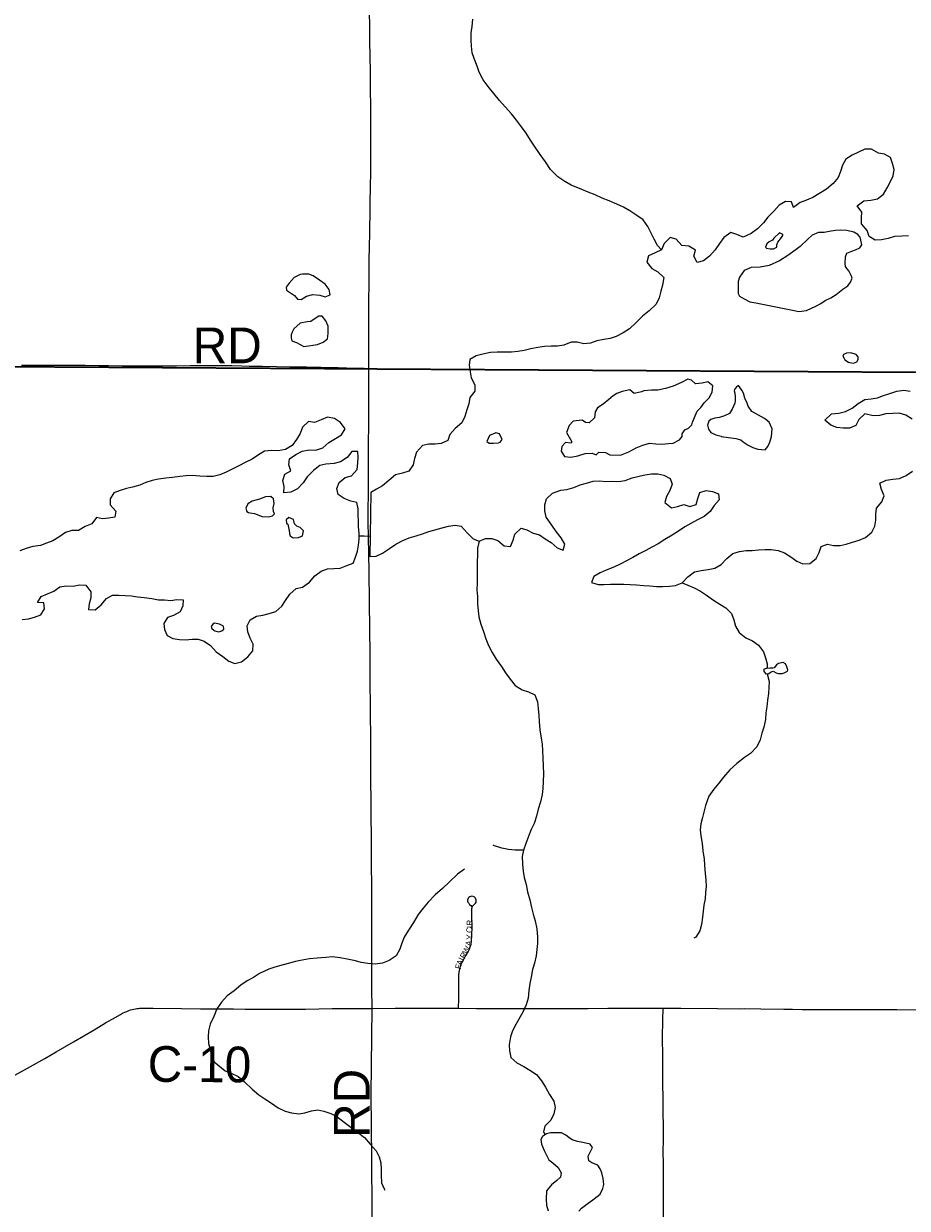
# Model space of a CAD drawing. Header units: feet. Extents: x 2113747 to 29971100, y 960708 to 6252803.
# Tile 21 of 256: x 2288691 to 2296115, y 1111647 to 1121601. Entities that reach past the tile are written whole.
import ezdxf

# ---------------------------------------------------------------- set-up
doc = ezdxf.new("R2010")
doc.units = ezdxf.units.FT
doc.header["$MEASUREMENT"] = 0
doc.linetypes.add('OhDOT_USTN3', pattern=[0.22, 0.165, -0.055])
for name, color, linetype in [('0_Xref', 7, 'Continuous'), ('GM_X_County_Road', 3, 'Continuous'), ('GM_X_County_Road_Text', 3, 'Continuous'), ('GM_X_Major_Lake', 5, 'Continuous'), ('GM_X_Minor_Lake', 5, 'Continuous'), ('GM_X_Minor_River', 5, 'Continuous'), ('GM_X_Township', 7, 'OhDOT_USTN3'), ('GM_X_Township_Road', 4, 'Continuous'), ('GM_X_Township_Road_Text', 4, 'Continuous'), ('GM_X_Township_Subdivision', 4, 'Continuous'), ('GM_X_Township_Subdivision_Text', 4, 'Continuous')]:
    doc.layers.add(name, color=color, linetype=linetype)
doc.styles.add('Styledgn030', font='dgn030.shx')

# ---------------------------------------------------------------- blocks, each defined once
blk = doc.blocks.new('POR')
at = {"layer": 'GM_X_County_Road', "flags": 128}
for points in [[(2288671.8, 1118733), (2288811.2, 1118733.2), (2288905.2, 1118733.1), (2289001.3, 1118733.1), (2289099.9, 1118732.3), (2289209.1, 1118731.4), (2289325.5, 1118729.7), (2289404.7, 1118728.5), (2289519.7, 1118727.7), (2289623.6, 1118727.2), (2289814.8, 1118726.3), (2289906.3, 1118726.6), (2289974.7, 1118727.2), (2290090.1, 1118728.2), (2290172, 1118728.5), (2290263.4, 1118728.9), (2290329.8, 1118728.6), (2290441.2, 1118727.8), (2290523.2, 1118726.7), (2290587.1, 1118724.7), (2290697.8, 1118722.2), (2290814.7, 1118719.6), (2290928.4, 1118718.8), (2291068.7, 1118716.7), (2291188.4, 1118715), (2291256.3, 1118713.6), (2291334.3, 1118711.6), (2291476.4, 1118708), (2291551.4, 1118705.9), (2291591.8, 1118704.9)], [(2291591.8, 1118704.9), (2291618.8, 1118703.9), (2291659, 1118703), (2291701.7, 1118702.2)], [(2288592.2, 1112750.6), (2288749.3, 1112838.9), (2288869.1, 1112906.8), (2288963.1, 1112960.5), (2289110.9, 1113045.5), (2289283, 1113147.7), (2289378.6, 1113205.4), (2289458.9, 1113250.8), (2289504, 1113276.3), (2289522.7, 1113285.9), (2289541.1, 1113294.6), (2289557.4, 1113301.5), (2289574.2, 1113308.1), (2289589.4, 1113313.2), (2289603, 1113317.1), (2289617.4, 1113320.7), (2289630.8, 1113323.5), (2289641.9, 1113325.5), (2289653.1, 1113326.7), (2289665, 1113327.7), (2289677.9, 1113328.4), (2289701.7, 1113329.1), (2289780.2, 1113329.1), (2290017.1, 1113325.6), (2290176.4, 1113323.8), (2290245.3, 1113323.2), (2290320.7, 1113322.9), (2290455.2, 1113321.9), (2290553.4, 1113320.9), (2290668.2, 1113319.9), (2290769.9, 1113318.8), (2290947.1, 1113319.6), (2291058.3, 1113320.8), (2291169.9, 1113322.7), (2291283.7, 1113324.6), (2291373.2, 1113325.1), (2291435.5, 1113325.2), (2291524.6, 1113325.5), (2291618.1, 1113326.4)], [(2291618.1, 1113326.4), (2291811.9, 1113327.8), (2292038.3, 1113328.5), (2292205.8, 1113328.4), (2292345, 1113327.8)], [(2292345, 1113327.8), (2292495.4, 1113325.9), (2292672.6, 1113325.6), (2292846.6, 1113325.3), (2293299.5, 1113326.5), (2293434, 1113326.4), (2293598.2, 1113327.2), (2293736, 1113327.2), (2293919.7, 1113327.8), (2294063.7, 1113328)], [(2294063.7, 1113328), (2294077.2, 1113328), (2294211.8, 1113328.4), (2294520.3, 1113325.3), (2294713.9, 1113324), (2294749.9, 1113324.4), (2294884.4, 1113323), (2295077.8, 1113320.3), (2295149.9, 1113319.2), (2295231.8, 1113318.6), (2295307.2, 1113318.3), (2295372.8, 1113318), (2295494.2, 1113317.2), (2295714, 1113317.4), (2295904.4, 1113317.5), (2296025.9, 1113316), (2296538.8, 1113308.9)]]:
    blk.add_lwpolyline(points, dxfattribs=at)
at = {"layer": 'GM_X_Major_Lake'}
for p, q in [((2294981.7, 1119782.5), (2294954.6, 1119767.7)), ((2294841.4, 1119255.4), (2295163.6, 1119190)), ((2295590.6, 1118776.2), (2295622.4, 1118756.9)), ((2294311.1, 1118253.2), (2294349.5, 1118344.5)), ((2294552.1, 1118133.8), (2294674, 1118114.9)), ((2292637.9, 1118076.1), (2292681.9, 1118078.2)), ((2291608.7, 1117662.9), (2291600, 1117123.9)), ((2290631.1, 1117486.3), (2290695.1, 1117460.4)), ((2290921.3, 1117345), (2290925.5, 1117314.7)), ((2290297.3, 1116499.7), (2290331.3, 1116491.8))]:
    blk.add_line(p, q, dxfattribs=at)
at = {"layer": 'GM_X_Major_Lake', "flags": 128}
for points in [[(2295749.6, 1120113.1), (2295807.6, 1120117.3), (2295863.6, 1120129.4), (2295915.5, 1120169.6), (2295947.4, 1120221.8), (2295973.3, 1120274), (2295997.1, 1120324.1), (2296005, 1120376.2), (2295990.9, 1120426.3), (2295974.8, 1120476.4), (2295924.7, 1120506.3), (2295872.7, 1120514.2), (2295814.6, 1120546.1), (2295758.6, 1120546), (2295650.7, 1120497.7), (2295598.8, 1120463.5), (2295570.9, 1120411.3), (2295555, 1120359.2), (2295535.1, 1120309), (2295491.2, 1120258.8), (2295437.3, 1120210.6), (2295321.5, 1120142.2), (2295269.5, 1120118), (2295215.6, 1120097.9), (2295159.6, 1120055.7), (2295143.5, 1120105.7), (2295091.5, 1120107.6), (2295039.6, 1120077.4), (2294993.7, 1120027.2), (2294943.8, 1119977), (2294907.9, 1119926.8), (2294856, 1119876.6), (2294802.1, 1119838.4), (2294736.2, 1119808.2), (2294684.1, 1119830.1), (2294632.1, 1119848), (2294574.1, 1119805.8), (2294538.3, 1119753.6), (2294500.4, 1119701.4), (2294454.5, 1119649.2), (2294402.6, 1119609), (2294350.6, 1119594.9), (2294322.5, 1119646.9), (2294334.4, 1119697.1), (2294278.3, 1119731), (2294220.3, 1119738.9), (2294172.1, 1119790.9), (2294122.1, 1119804.8), (2294072.2, 1119754.6), (2294050.3, 1119702.4), (2293996.4, 1119676.2), (2293940.4, 1119650), (2293926.5, 1119597.9), (2293968.7, 1119543.9), (2294018.7, 1119516), (2294068.9, 1119470), (2294059, 1119403.9), (2294045.1, 1119353.7), (2294029.3, 1119297.6), (2294005.4, 1119245.4), (2293945.5, 1119189.2), (2293889.6, 1119143), (2293833.7, 1119088.7), (2293779.8, 1119038.5), (2293727.9, 1119004.3), (2293669.9, 1118972.1), (2293618, 1118956), (2293566, 1118947.8), (2293508, 1118937.7), (2293454.1, 1118915.5), (2293396.1, 1118911.4), (2293342, 1118925.3), (2293290, 1118925.2), (2293230.1, 1118901), (2293176.1, 1118892.8), (2293122.1, 1118892.7), (2293068.1, 1118888.6), (2293010.1, 1118880.4), (2292952.1, 1118870.3), (2292896.1, 1118856.1), (2292842.1, 1118846), (2292790.2, 1118841.8), (2292670.1, 1118841.6), (2292612.1, 1118837.4), (2292548.2, 1118823.2), (2292494.2, 1118811.1), (2292440.3, 1118780.9), (2292434.4, 1118730.8), (2292442.5, 1118676.7), (2292450.6, 1118626.6), (2292480.8, 1118566.6), (2292482.9, 1118512.5), (2292441, 1118460.3), (2292431.1, 1118408.2), (2292415.2, 1118356.1), (2292397.4, 1118301.9), (2292371.5, 1118247.8), (2292317.6, 1118199.5), (2292271.7, 1118149.3), (2292253.8, 1118099.2), (2292199.9, 1118073)], [(2296124.3, 1119819.5), (2296070.3, 1119817.3), (2296008.3, 1119813.2), (2295954.3, 1119795), (2295898.3, 1119784.9), (2295844.4, 1119782.7), (2295794.3, 1119812.7), (2295778.2, 1119864.8), (2295730, 1119918.7), (2295729.9, 1119968.8), (2295731.8, 1120018.9), (2295693.7, 1120070.9), (2295749.6, 1120113.1)], [(2295163.6, 1119190), (2295203.6, 1119184.1), (2295267.6, 1119190.3), (2295347.6, 1119226.5), (2295389.5, 1119250.7), (2295425.5, 1119274.8), (2295473.4, 1119299), (2295517.3, 1119327.1), (2295573.3, 1119369.3), (2295615.2, 1119399.5), (2295639.1, 1119429.6), (2295653.1, 1119463.7), (2295643, 1119485.7), (2295632.9, 1119507.7), (2295624.9, 1119525.8), (2295606.9, 1119543.7), (2295596.8, 1119561.8), (2295592.8, 1119585.8), (2295594.6, 1119641.9), (2295606.6, 1119674), (2295648.5, 1119690.1), (2295680.5, 1119702.2), (2295716.5, 1119718.3), (2295732.4, 1119742.4), (2295724.3, 1119782.5), (2295718.3, 1119808.5), (2295698.2, 1119830.5), (2295666.2, 1119848.5), (2295606.1, 1119864.3), (2295554.1, 1119866.2), (2295512.1, 1119864.1), (2295458.1, 1119856), (2295416.2, 1119847.9), (2295370.2, 1119845.8), (2295316.2, 1119825.6), (2295280.3, 1119789.4), (2295216.4, 1119729.2), (2295182.5, 1119703.1), (2295112.6, 1119652.8), (2295040.7, 1119608.5), (2294954.7, 1119568.3), (2294878.8, 1119556.1), (2294802.8, 1119551.9), (2294744.8, 1119527.7), (2294704.9, 1119471.5), (2294693, 1119435.4), (2294695.1, 1119389.3), (2294693.2, 1119335.2), (2294705.3, 1119311.2), (2294743.3, 1119289.2), (2294791.4, 1119265.3), (2294841.4, 1119255.4)], [(2294954.6, 1119767.7), (2294936.3, 1119750.6), (2294922.4, 1119722.5), (2294932.4, 1119714.5), (2294962.4, 1119708.5), (2294990.4, 1119708.6), (2295020.4, 1119724.7), (2295020.3, 1119742.7), (2295028.3, 1119764.8), (2295058.2, 1119804.9), (2295068.2, 1119821), (2295068.2, 1119829), (2295042.1, 1119845), (2294994.2, 1119798.8), (2294981.7, 1119782.5)], [(2293840.7, 1116886.6), (2293898.8, 1116880.8), (2293950.8, 1116878.9), (2294006.8, 1116873), (2294060.8, 1116871.1), (2294116.8, 1116875.2), (2294168.8, 1116879.4), (2294222.8, 1116901.5), (2294272.6, 1116953.8), (2294328.5, 1116993.9), (2294384.5, 1117006.1), (2294442.5, 1117014.3), (2294498.5, 1117026.4), (2294552.4, 1117056.6), (2294598.3, 1117106.8), (2294650.2, 1117149), (2294706.2, 1117165.1), (2294760.2, 1117173.3), (2294812.2, 1117175.4), (2294864.2, 1117179.6), (2294920.2, 1117181.7), (2294972.2, 1117183.8), (2295030.2, 1117175.9), (2295082.3, 1117156), (2295136.3, 1117120.1), (2295188.4, 1117084.1), (2295238.5, 1117062.2), (2295296.5, 1117066.3), (2295350.4, 1117108.6), (2295374.3, 1117158.7), (2295392.2, 1117208.8), (2295444.1, 1117229), (2295496.2, 1117217.1), (2295550.2, 1117217.2), (2295602.1, 1117227.4), (2295654.1, 1117243.5), (2295712.1, 1117261.7), (2295764, 1117283.8), (2295815.9, 1117328.1), (2295841.8, 1117378.2), (2295851.7, 1117428.3), (2295851.6, 1117480.4), (2295855.5, 1117530.5), (2295901.4, 1117582.7), (2295921.3, 1117634.9), (2295899.1, 1117686.9), (2295883, 1117739), (2295937, 1117765.1), (2295994.9, 1117773.3), (2296050.9, 1117779.4), (2296106.9, 1117803.6), (2296158.8, 1117839.8)], [(2296155.8, 1118278.6), (2296101.7, 1118312.6), (2296047.7, 1118328.5), (2295993.7, 1118326.3), (2295933.7, 1118322.2), (2295881.7, 1118310.1), (2295827.7, 1118305.9), (2295759.7, 1118321.8), (2295707.8, 1118275.6), (2295683.9, 1118225.4), (2295629.9, 1118201.2), (2295575.9, 1118203.1), (2295521.9, 1118207), (2295471.9, 1118228.9), (2295421.7, 1118270.9), (2295479.6, 1118323.1), (2295539.6, 1118329.3), (2295595.6, 1118341.4), (2295651.6, 1118369.6), (2295703.5, 1118409.8), (2295757.4, 1118444), (2295811.4, 1118448.1), (2295863.4, 1118456.3), (2295915.3, 1118476.4), (2295969.3, 1118494.6), (2296027.3, 1118514.8), (2296087.3, 1118520.9), (2296139.3, 1118513)], [(2295622.4, 1118756.9), (2295628.7, 1118754.3), (2295662.7, 1118748.4), (2295690.7, 1118760.4), (2295702.6, 1118778.5), (2295702.6, 1118802.6), (2295686.5, 1118822.6), (2295640.5, 1118836.5), (2295604.5, 1118832.4), (2295578.5, 1118822.3), (2295572.5, 1118808.3), (2295580.6, 1118794.3), (2295590.6, 1118776.2)], [(2294349.5, 1118344.5), (2294381.4, 1118376.7), (2294409.3, 1118414.8), (2294449.2, 1118457), (2294477.1, 1118505.1), (2294481, 1118559.2), (2294438.9, 1118593.2), (2294390.9, 1118581.1), (2294334.9, 1118574.9), (2294302.9, 1118604.9), (2294270.8, 1118614.9), (2294218.9, 1118586.7), (2294149, 1118554.5), (2294085, 1118536.3), (2294019, 1118522.1), (2293967, 1118522), (2293901, 1118515.8), (2293883, 1118507.8), (2293819.1, 1118493.6), (2293783, 1118523.6), (2293719, 1118511.4), (2293675, 1118495.2), (2293643.1, 1118475.1), (2293607.2, 1118443), (2293561.2, 1118404.8), (2293511.3, 1118372.6), (2293491.4, 1118338.5), (2293487.5, 1118290.4), (2293443.6, 1118246.2), (2293411.6, 1118250.2), (2293383.5, 1118270.1), (2293307.5, 1118261.9), (2293273.6, 1118223.8), (2293251.8, 1118165.6), (2293273.8, 1118125.6), (2293295.9, 1118087.6), (2293290, 1118075.6), (2293243.9, 1118081.5), (2293212, 1118049.3), (2293208.1, 1118009.2), (2293236.2, 1117965.2), (2293288.2, 1117959.3), (2293348.2, 1117969.5), (2293408.2, 1117989.7), (2293466.2, 1117991.8), (2293502.2, 1117977.9), (2293524.2, 1118000), (2293578.2, 1117998.1), (2293616.2, 1117978.1), (2293706.2, 1117976.4), (2293776.2, 1118004.6), (2293838.1, 1118036.8), (2293894.1, 1118060.9), (2293948, 1118075.1), (2294002.1, 1118071.2), (2294054.1, 1118069.3), (2294108.1, 1118073.5), (2294148, 1118077.6), (2294200, 1118105.7), (2294223.9, 1118131.8), (2294223.9, 1118155.9), (2294245.8, 1118188), (2294275.8, 1118202.1), (2294303.7, 1118230.2), (2294311.1, 1118253.2)], [(2294674, 1118114.9), (2294716, 1118104.9), (2294736.1, 1118089), (2294778.2, 1118059), (2294818.2, 1118039.1), (2294860.2, 1118027.1), (2294920.3, 1118019.2), (2294944.2, 1118049.4), (2294960.1, 1118083.5), (2294974, 1118131.6), (2294979.9, 1118197.7), (2294955.7, 1118253.8), (2294915.7, 1118283.8), (2294865.6, 1118311.7), (2294809.5, 1118343.6), (2294779.4, 1118387.6), (2294769.4, 1118411.6), (2294751.3, 1118455.7), (2294739.2, 1118497.7), (2294725.1, 1118521.8), (2294697, 1118559.8), (2294679, 1118549.7), (2294663.1, 1118527.6), (2294661.1, 1118515.6), (2294665.2, 1118495.6), (2294669.2, 1118465.5), (2294669.3, 1118429.4), (2294665.3, 1118411.4), (2294643.5, 1118361.3), (2294621.5, 1118327.1), (2294579.6, 1118305), (2294537.6, 1118292.9), (2294497.6, 1118286.8), (2294463.6, 1118274.7), (2294447.7, 1118260.6), (2294435.7, 1118226.5), (2294443.8, 1118194.5), (2294465.9, 1118166.5), (2294505.9, 1118146.5), (2294550, 1118134.6), (2294552.1, 1118133.8)], [(2289869.1, 1116560.9), (2289875.2, 1116510.8), (2289895.4, 1116460.7), (2289945.4, 1116434.8), (2289999.4, 1116426.9), (2290051.5, 1116425), (2290105.5, 1116429.1), (2290157.5, 1116429.3), (2290207.5, 1116411.4), (2290259.6, 1116375.4), (2290309.7, 1116323.4), (2290363.8, 1116283.5), (2290415.9, 1116245.5), (2290466, 1116225.6), (2290521.9, 1116237.7), (2290575.8, 1116281.9), (2290615.7, 1116332.1), (2290619.6, 1116386.2), (2290595.5, 1116438.3), (2290573.4, 1116490.3), (2290569.2, 1116540.4), (2290595.1, 1116590.6), (2290647, 1116622.8), (2290701, 1116630.9), (2290753, 1116645), (2290809, 1116663.2), (2290860.9, 1116705.4), (2290890.8, 1116755.6), (2290926.6, 1116807.7), (2290980.5, 1116853.9), (2291034.5, 1116866.1), (2291092.4, 1116908.3), (2291136.3, 1116960.5), (2291190.2, 1117000.7), (2291244.2, 1117020.9), (2291296.2, 1117023), (2291350.2, 1117025.1), (2291406.1, 1117049.3), (2291460.1, 1117067.4), (2291480, 1117119.6), (2291495.9, 1117169.7), (2291503.8, 1117219.8), (2291509.6, 1117269.9), (2291509.5, 1117320), (2291503.4, 1117372.1), (2291503.3, 1117424.2), (2291501.2, 1117474.3), (2291501.1, 1117524.4), (2291490.9, 1117576.5), (2291440.9, 1117588.4), (2291382.8, 1117610.3), (2291332.7, 1117646.2), (2291322.6, 1117696.3), (2291340.5, 1117746.4), (2291392.4, 1117786.6), (2291446.4, 1117802.8), (2291492.3, 1117855), (2291498.2, 1117907.1), (2291502, 1117957.2), (2291499.9, 1118007.3), (2291447.9, 1118005.2), (2291410, 1117955), (2291354.1, 1117918.8), (2291300.1, 1117906.6), (2291230.2, 1117900.5), (2291178.2, 1117888.3), (2291126.3, 1117848.1), (2291074.4, 1117793.9), (2291038.5, 1117743.7), (2290992.6, 1117693.5), (2290934.7, 1117663.3), (2290876.7, 1117659.2), (2290880.6, 1117711.3), (2290868.4, 1117763.4), (2290884.3, 1117815.5), (2290936.2, 1117843.7), (2290918.1, 1117895.7), (2290924, 1117945.8), (2290977.9, 1117982), (2291029.9, 1118010.2), (2291089.9, 1118020.4), (2291145.9, 1118018.5), (2291203.8, 1118036.6), (2291255.7, 1118080.9), (2291309.7, 1118117), (2291361.6, 1118147.2), (2291391.5, 1118197.4), (2291353.4, 1118249.4), (2291301.3, 1118283.3), (2291243.2, 1118295.2), (2291191.3, 1118273.1), (2291135.3, 1118250.9), (2291085.3, 1118258.8), (2291033.4, 1118210.6), (2291015.5, 1118158.4), (2290983.6, 1118108.3), (2290945.8, 1118058.1), (2290889.8, 1118021.9), (2290829.9, 1118011.8), (2290775.8, 1118013.6), (2290715.8, 1118009.5)], [(2292681.9, 1118078.2), (2292693.9, 1118086.2), (2292711.8, 1118108.3), (2292689.7, 1118154.3), (2292657.7, 1118164.3), (2292603.7, 1118140.1), (2292583.9, 1118089.9), (2292601.9, 1118076), (2292637.9, 1118076.1)], [(2292199.9, 1118073), (2292147.9, 1118068.9), (2292093.9, 1118066.8), (2292041.9, 1118056.6), (2291992, 1118000.4), (2291974.1, 1117948.3), (2291962.2, 1117894.1), (2291926.4, 1117842), (2291874.4, 1117823.8), (2291814.4, 1117809.6), (2291758.5, 1117763.4), (2291706.6, 1117719.2), (2291654.7, 1117691.1), (2291608.7, 1117662.9)], [(2290715.8, 1118009.5), (2290663.9, 1117979.3), (2290612, 1117941.1), (2290558, 1117916.9), (2290500.1, 1117886.8), (2290444.2, 1117856.6), (2290392.2, 1117832.4), (2290338.3, 1117810.2), (2290284.3, 1117796.1), (2290230.3, 1117796), (2290172.3, 1117799.8), (2290110.3, 1117803.7), (2290056.3, 1117801.6), (2290002.3, 1117797.4), (2289942.3, 1117789.3), (2289884.3, 1117783.1), (2289824.3, 1117773), (2289770.3, 1117762.9), (2289718.4, 1117744.7), (2289666.4, 1117722.5), (2289606.4, 1117706.4), (2289554.5, 1117694.2), (2289502.5, 1117678.1), (2289448.5, 1117659.9), (2289418.7, 1117607.8), (2289418.8, 1117557.7), (2289464.9, 1117505.7), (2289457, 1117453.6), (2289405, 1117445.4), (2289353, 1117441.3), (2289303, 1117451.2), (2289263.1, 1117399), (2289207.2, 1117374.8), (2289153.2, 1117342.6), (2289095.2, 1117342.5), (2289043.3, 1117326.4), (2288987.4, 1117286.2), (2288935.4, 1117256), (2288883.5, 1117235.8), (2288831.5, 1117217.7), (2288769.5, 1117209.5), (2288711.6, 1117191.4), (2288659.6, 1117171.2)], [(2291600, 1117123.9), (2291654, 1117126), (2291705.9, 1117152.2), (2291765.8, 1117190.4), (2291817.8, 1117228.6), (2291875.7, 1117258.8), (2291929.7, 1117280.9), (2291987.6, 1117299.1), (2292041.6, 1117315.3), (2292095.5, 1117333.4), (2292207.5, 1117365.7), (2292261.5, 1117379.9), (2292315.4, 1117388), (2292365.5, 1117378.1), (2292417.6, 1117322.1), (2292467.7, 1117272.2), (2292517.8, 1117254.2), (2292571.7, 1117276.4), (2292623.7, 1117276.5), (2292673.8, 1117258.6), (2292727.9, 1117214.7), (2292781.9, 1117206.8), (2292803.8, 1117260.9), (2292817.7, 1117311), (2292869.6, 1117361.3), (2292919.6, 1117347.3), (2292971.7, 1117321.4), (2293023.7, 1117307.5), (2293073.8, 1117273.6), (2293123.9, 1117241.6), (2293174, 1117197.6), (2293224, 1117177.7), (2293237.9, 1117227.9), (2293207.8, 1117279.9), (2293165.7, 1117333.9), (2293127.5, 1117387.9), (2293081.4, 1117455.9), (2293071.2, 1117508), (2293069.1, 1117558.1), (2293083, 1117608.2), (2293134.9, 1117656.4), (2293202.9, 1117680.6), (2293254.8, 1117686.8), (2293312.8, 1117702.9), (2293366.8, 1117727.1), (2293420.7, 1117739.2), (2293476.7, 1117757.4), (2293528.7, 1117759.5), (2293582.7, 1117755.7), (2293634.7, 1117755.8), (2293688.7, 1117753.9), (2293744.7, 1117762), (2293802.7, 1117786.2), (2293910.6, 1117810.5), (2293966.6, 1117818.7), (2294020.6, 1117818.8), (2294070.7, 1117806.9), (2294122.7, 1117780.9), (2294138.8, 1117730.9), (2294119, 1117678.8), (2294091.1, 1117628.6), (2294077.2, 1117578.5), (2294133.3, 1117532.5), (2294185.3, 1117544.7), (2294237.2, 1117560.8), (2294289.3, 1117542.9), (2294341.3, 1117561.1), (2294355.1, 1117611.2), (2294373, 1117661.3), (2294425, 1117679.5), (2294479, 1117671.6), (2294529.1, 1117651.7), (2294533.2, 1117601.6), (2294493.3, 1117551.4), (2294459.4, 1117501.2), (2294407.5, 1117459), (2294353.6, 1117432.8), (2294297.6, 1117402.7), (2294245.7, 1117374.5), (2294193.8, 1117338.3), (2294139.8, 1117304.1), (2294077.9, 1117267.9), (2294022, 1117231.7), (2293970, 1117201.5), (2293918.1, 1117173.3), (2293862.2, 1117145.2), (2293810.2, 1117115), (2293756.3, 1117086.8), (2293702.3, 1117058.6), (2293648.4, 1117034.4), (2293586.4, 1117008.2), (2293534.5, 1116988.1), (2293482.6, 1116955.9), (2293462.7, 1116905.8), (2293516.7, 1116887.9), (2293568.7, 1116890), (2293622.7, 1116892.1), (2293678.7, 1116892.3), (2293734.7, 1116890.4), (2293786.7, 1116888.5), (2293840.7, 1116886.6)], [(2290695.1, 1117460.4), (2290749.1, 1117458.5), (2290781.1, 1117466.6), (2290799.1, 1117482.7), (2290791, 1117502.7), (2290787, 1117532.8), (2290796.9, 1117568.9), (2290788.8, 1117608.9), (2290766.7, 1117628.9), (2290722.7, 1117624.8), (2290672.8, 1117606.6), (2290610.8, 1117588.5), (2290574.9, 1117566.3), (2290558.9, 1117530.2), (2290565, 1117502.2), (2290579, 1117494.2), (2290595, 1117492.2), (2290631.1, 1117486.3)], [(2290925.5, 1117314.7), (2290929.5, 1117296.6), (2290955.6, 1117280.7), (2290999.6, 1117282.8), (2291033.5, 1117298.9), (2291043.4, 1117339), (2291015.4, 1117367), (2290987.3, 1117378.9), (2290967.3, 1117398.9), (2290959.2, 1117435), (2290919.2, 1117450.9), (2290897.2, 1117432.8), (2290899.3, 1117404.8), (2290909.3, 1117394.8), (2290919.4, 1117352.7), (2290921.3, 1117345)], [(2288678.9, 1116594.2), (2288730.9, 1116600.3), (2288782.9, 1116614.5), (2288834.9, 1116634.6), (2288864.8, 1116684.8), (2288860.6, 1116734.9), (2288806.6, 1116738.8), (2288838.5, 1116788.9), (2288890.5, 1116809.1), (2288944.4, 1116833.2), (2288996.3, 1116869.4), (2289048.3, 1116877.6), (2289106.3, 1116875.7), (2289160.3, 1116885.8), (2289212.3, 1116881.9), (2289254.4, 1116827.9), (2289254.6, 1116777.9), (2289242.7, 1116727.7), (2289236.8, 1116677.6), (2289290.8, 1116675.7), (2289342.7, 1116717.9), (2289386.6, 1116770.1), (2289438.5, 1116798.3), (2289490.5, 1116798.4), (2289542.6, 1116796.5), (2289596.6, 1116792.6), (2289648.6, 1116784.8), (2289702.6, 1116778.9), (2289766.6, 1116771), (2289822.7, 1116761.1), (2289874.7, 1116759.2), (2289926.7, 1116755.3), (2289978.7, 1116763.5), (2290030.7, 1116759.6), (2290028.8, 1116709.5), (2290004.9, 1116659.4), (2289951, 1116629.2), (2289899, 1116611), (2289869.1, 1116560.9)], [(2290331.3, 1116491.8), (2290355.3, 1116499.8), (2290373.3, 1116513.9), (2290369.2, 1116537.9), (2290337.2, 1116555.9), (2290293.2, 1116563.8), (2290279.2, 1116555.8), (2290267.2, 1116535.7), (2290273.3, 1116519.7), (2290289.3, 1116505.7), (2290297.3, 1116499.7)]]:
    blk.add_lwpolyline(points, dxfattribs=at)
at = {"layer": 'GM_X_Minor_Lake'}
for p, q in [((2291124.5, 1119483.1), (2291086.5, 1119497.1)), ((2291045.9, 1118889.9), (2291159.8, 1118904.2)), ((2295086.2, 1116149.4), (2295109.4, 1116159.7)), ((2293063.5, 1112133.7), (2293103.7, 1112053.7))]:
    blk.add_line(p, q, dxfattribs=at)
at = {"layer": 'GM_X_Minor_Lake', "flags": 128}
for points in [[(2291086.5, 1119497.1), (2291032.4, 1119497), (2291014.5, 1119492.9), (2290962.5, 1119468.8), (2290920.6, 1119420.6), (2290896.7, 1119388.4), (2290900.7, 1119362.4), (2290932.8, 1119340.4), (2290966.8, 1119318.5), (2290992.9, 1119286.5), (2291022.9, 1119284.6), (2291066.9, 1119312.7), (2291120.9, 1119324.9), (2291178.9, 1119321), (2291222.9, 1119307.1), (2291264.9, 1119323.2), (2291256.8, 1119367.2), (2291224.7, 1119411.3), (2291176.6, 1119447.2), (2291124.5, 1119483.1)], [(2291159.8, 1118904.2), (2291207.8, 1118924.3), (2291243.7, 1118954.4), (2291249.6, 1118998.6), (2291249.5, 1119060.7), (2291229.4, 1119104.7), (2291199.3, 1119142.7), (2291171.3, 1119142.6), (2291139.3, 1119124.5), (2291103.4, 1119098.4), (2291073.4, 1119096.3), (2291013.4, 1119084.2), (2290961.5, 1119038), (2290945.6, 1119007.9), (2290939.6, 1118987.8), (2290937.7, 1118961.8), (2290943.7, 1118937.7), (2290983.8, 1118923.8), (2291045.9, 1118889.9)], [(2295109.4, 1116159.7), (2295112.5, 1116172.2), (2295102.5, 1116198.3), (2295092.4, 1116222.3), (2295072.4, 1116234.2), (2295032.4, 1116226.1), (2295016.4, 1116214.1), (2294996.5, 1116188), (2294986.5, 1116186), (2294962.5, 1116185.9), (2294928.5, 1116183.8), (2294906.5, 1116175.8), (2294912.5, 1116155.7), (2294926.6, 1116137.7), (2294950.6, 1116139.8), (2294966.5, 1116151.9), (2294988.5, 1116159.9), (2295012.6, 1116145.9), (2295032.6, 1116140), (2295066.6, 1116142.1), (2295086.2, 1116149.4)], [(2293103.7, 1112053.7), (2293135.7, 1112027.7), (2293181.8, 1111989.7), (2293207.9, 1111945.7), (2293202, 1111909.6), (2293172, 1111881.5), (2293126.1, 1111845.3), (2293084.2, 1111793.1), (2293082.4, 1111723), (2293084.5, 1111672.9), (2293096.6, 1111624.8)], [(2293356.6, 1111621.4), (2293378.6, 1111647.5), (2293434.5, 1111689.7), (2293474.4, 1111717.9), (2293534.3, 1111766.1), (2293558.2, 1111812.3), (2293566.2, 1111846.3), (2293560, 1111898.4), (2293547.9, 1111944.5), (2293535.8, 1111978.5), (2293513.8, 1112008.5), (2293463.7, 1112028.5), (2293439.7, 1112046.4), (2293433.6, 1112084.5), (2293447.5, 1112112.6), (2293469.4, 1112158.7), (2293451.4, 1112186.7), (2293389.3, 1112198.6), (2293343.3, 1112208.5), (2293299.3, 1112222.5), (2293271.2, 1112240.4), (2293247.2, 1112260.4), (2293209.1, 1112280.4), (2293157.1, 1112282.2), (2293117.1, 1112280.1), (2293085.2, 1112272.1), (2293049.2, 1112249.9), (2293037.3, 1112223.9), (2293041.4, 1112185.8), (2293063.5, 1112133.7)]]:
    blk.add_lwpolyline(points, dxfattribs=at)
at = {"layer": 'GM_X_Minor_River', "flags": 128}
for points in [[(2294050.3, 1119702.4), (2294016.2, 1119738.4), (2293988.1, 1119790.4), (2293964, 1119842.5), (2293935.9, 1119898.5), (2293895.7, 1119954.5), (2293843.6, 1119990.4), (2293783.6, 1120028.4), (2293729.5, 1120060.3), (2293673.4, 1120086.2), (2293609.3, 1120112.1), (2293551.3, 1120136.1), (2293493.2, 1120164), (2293435.2, 1120185.9), (2293381.1, 1120207.8), (2293291, 1120243.6), (2293238.9, 1120275.6), (2293178.8, 1120315.5), (2293118.7, 1120377.5), (2293076.5, 1120439.5), (2293030.4, 1120503.5), (2292988.2, 1120563.5), (2292950.1, 1120623.6), (2292914, 1120681.6), (2292873.8, 1120733.6), (2292831.7, 1120791.6), (2292789.6, 1120843.6), (2292737.4, 1120903.6), (2292689.3, 1120955.6), (2292641.2, 1121013.6), (2292593, 1121073.6), (2292552.9, 1121129.6), (2292518.7, 1121193.6), (2292500.6, 1121245.7), (2292476.5, 1121307.7), (2292460.4, 1121357.8), (2292454.2, 1121411.9), (2292452.1, 1121462), (2292452, 1121524.1), (2292457.9, 1121578.2), (2292465.7, 1121638.3)], [(2291509.6, 1117296.4), (2291551.6, 1117298.1), (2291602.8, 1117296)], [(2292517.8, 1117254.2), (2292503.9, 1117194.1), (2292504, 1117136), (2292502.2, 1117081.9), (2292502.4, 1116961.6), (2292500.6, 1116899.5), (2292498.7, 1116843.4), (2292502.8, 1116789.3), (2292505, 1116725.2), (2292509.1, 1116667.1), (2292515.2, 1116617), (2292533.4, 1116555), (2292553.5, 1116492.9), (2292573.7, 1116432.8), (2292597.8, 1116374.8), (2292627.9, 1116316.7), (2292660.1, 1116262.7), (2292706.2, 1116198.7), (2292738.3, 1116146.7), (2292778.5, 1116092.7), (2292820.6, 1116040.7), (2292880.7, 1116004.7), (2292932.7, 1115986.8), (2292984.8, 1115960.9), (2293006.9, 1115902.8), (2293015.1, 1115846.8), (2293019.2, 1115786.6), (2293023.3, 1115736.6), (2293027.5, 1115668.4), (2293039.6, 1115598.3), (2293047.7, 1115546.3), (2293049.9, 1115492.2), (2293054, 1115430.1), (2293056.2, 1115365.9), (2293058.3, 1115297.8), (2293056.5, 1115233.7), (2293052.6, 1115175.6), (2293046.7, 1115123.4), (2293034.8, 1115063.3), (2293015, 1115001.1), (2292999.1, 1114941), (2292979.3, 1114880.8), (2292955.4, 1114830.7), (2292935.5, 1114780.5), (2292909.6, 1114712.4), (2292889.8, 1114656.2), (2292879.9, 1114602.1), (2292882, 1114538), (2292888.2, 1114479.9), (2292896.3, 1114427.8), (2292912.4, 1114367.7), (2292924.6, 1114305.6), (2292942.7, 1114239.5), (2292958.9, 1114173.4), (2292973, 1114117.4), (2292989.1, 1114063.3), (2293003.3, 1113995.2), (2293009.4, 1113925.1), (2293009.5, 1113871), (2293001.7, 1113820.9), (2292997.8, 1113768.8), (2292981.9, 1113706.6), (2292966, 1113652.4), (2292954.2, 1113588.3), (2292944.3, 1113536.2), (2292934.4, 1113476), (2292928.6, 1113411.9), (2292912.7, 1113355.8), (2292884.8, 1113295.6), (2292825.1, 1113191.2), (2292799.2, 1113139.1), (2292781.3, 1113088.9), (2292769.5, 1113020.8), (2292771.6, 1112968.7), (2292783.7, 1112914.6), (2292835.8, 1112868.6), (2292893.9, 1112838.7), (2292943.9, 1112808.8), (2293000, 1112770.8), (2293042.2, 1112718.8), (2293076.3, 1112664.8), (2293108.4, 1112602.8), (2293144.5, 1112546.7), (2293156.7, 1112494.7), (2293146.8, 1112440.5), (2293120.9, 1112388.4), (2293069, 1112338.1), (2293059.1, 1112288), (2293073.2, 1112264.7)], [(2294222.8, 1116901.5), (2294270.8, 1116883.6), (2294324.8, 1116861.7), (2294376.9, 1116831.8), (2294429, 1116797.8), (2294487.1, 1116757.9), (2294539.2, 1116723.9), (2294589.3, 1116694), (2294639.4, 1116644), (2294657.5, 1116592), (2294671.6, 1116537.9), (2294703.8, 1116485.9), (2294759.9, 1116439.9), (2294815.9, 1116414), (2294866, 1116378), (2294908.1, 1116322), (2294924.3, 1116272), (2294936.4, 1116221.9), (2294936.5, 1116184.3)], [(2294938.8, 1116138.8), (2294954.7, 1116073.7), (2294952.8, 1116023.6), (2294949, 1115971.5), (2294941.1, 1115917.4), (2294935.2, 1115861.2), (2294925.3, 1115811.1), (2294923.4, 1115755), (2294909.6, 1115690.9), (2294893.7, 1115638.7), (2294879.8, 1115582.6), (2294850, 1115524.4), (2294798.1, 1115468.2), (2294746.2, 1115434), (2294682.3, 1115385.8), (2294624.4, 1115331.5), (2294570.5, 1115269.3), (2294532.6, 1115219.1), (2294488.7, 1115168.9), (2294448.9, 1115108.7), (2294421, 1115030.5), (2294393.3, 1114930.2), (2294381.4, 1114878.1), (2294375.5, 1114826), (2294379.6, 1114775.9), (2294391.8, 1114711.8), (2294397.9, 1114651.7), (2294408.1, 1114581.6), (2294410.2, 1114531.5), (2294416.3, 1114461.4), (2294422.5, 1114407.3), (2294424.6, 1114351.2), (2294420.7, 1114301.1), (2294416.8, 1114247), (2294406.9, 1114194.8), (2294399.1, 1114144.7), (2294395.2, 1114094.6), (2294385.3, 1114032.5), (2294373.4, 1113978.3), (2294337.5, 1113926.2), (2294321.6, 1113918.1)], [(2292889.8, 1114656.2), (2292819.7, 1114656), (2292763.7, 1114661.9), (2292709.7, 1114671.8), (2292645.7, 1114693.7), (2292635.6, 1114699.7)], [(2292394.1, 1114496.8), (2292336.2, 1114454.5), (2292266.3, 1114388.2), (2292210.4, 1114334), (2292148.5, 1114281.8), (2292090.7, 1114219.5), (2292046.8, 1114169.3), (2292006.9, 1114115.1), (2291965.1, 1114048.9), (2291925.2, 1113984.7), (2291889.3, 1113924.5), (2291867.5, 1113874.4), (2291851.6, 1113824.2), (2291819.7, 1113768), (2291761.8, 1113727.8), (2291705.8, 1113705.7), (2291643.8, 1113699.5), (2291583.8, 1113703.4), (2291527.8, 1113713.3), (2291477.8, 1113727.2), (2291409.7, 1113739), (2291349.7, 1113750.9), (2291281.7, 1113758.8), (2291229.7, 1113754.7), (2291155.7, 1113748.5), (2291093.7, 1113742.3), (2291029.7, 1113732.2), (2290975.7, 1113720), (2290923.8, 1113707.9), (2290871.8, 1113693.7), (2290801.8, 1113673.5), (2290749.9, 1113657.4), (2290673.9, 1113619.1), (2290622, 1113586.9), (2290568.1, 1113558.8), (2290516.2, 1113522.6), (2290458.3, 1113474.4), (2290400.4, 1113432.1), (2290352.5, 1113377.9), (2290314.6, 1113321.7), (2290288.7, 1113257.6), (2290258.9, 1113193.4), (2290243, 1113137.2), (2290241.1, 1113087.1), (2290245.2, 1113033), (2290257.4, 1112980.9), (2290271.5, 1112928.9), (2290291.6, 1112876.8), (2290383.8, 1112800.9), (2290433.8, 1112783), (2290491.9, 1112753), (2290546, 1112709.1), (2290610.1, 1112649.1), (2290666.3, 1112601.1), (2290718.3, 1112567.2), (2290772.4, 1112531.2), (2290830.5, 1112491.3), (2290888.6, 1112463.4), (2290940.6, 1112449.5), (2291002.6, 1112441.6), (2291054.6, 1112447.7), (2291110.6, 1112465.9), (2291162.6, 1112474), (2291212.6, 1112464.1), (2291272.6, 1112444.2), (2291322.7, 1112418.3), (2291384.8, 1112370.3), (2291497, 1112286.4), (2291555.1, 1112240.5), (2291603.2, 1112186.5), (2291653.4, 1112130.5), (2291677.5, 1112080.4), (2291691.6, 1112028.4), (2291695.7, 1111976.3), (2291693.8, 1111922.2), (2291698, 1111860.1), (2291720.1, 1111810), (2291726.1, 1111798)]]:
    blk.add_lwpolyline(points, dxfattribs=at)
at = {"layer": 'GM_X_Township', "flags": 128}
for points in [[(2273706.6, 1144116.6), (2274451, 1144099.7), (2275848.1, 1144130), (2275977.4, 1144134.4), (2276352.4, 1144118), (2276673.1, 1144104.1), (2278962.2, 1144111.4), (2282223.6, 1144167.6), (2282615.9, 1144160.3), (2282945.7, 1144162.9), (2283046.1, 1144163.7), (2284147.3, 1144164.5), (2284989, 1144172.2), (2286546.8, 1144190.6), (2290241, 1144200.7), (2292292.6, 1144206.4), (2295497.7, 1144177), (2297666.9, 1144176.2), (2299033.2, 1144175.6), (2299033.9, 1144014.5), (2299047.5, 1140868.4), (2299047.6, 1140749.9), (2299047.8, 1140209.6), (2299046.1, 1140060.4), (2299044.3, 1139886.5), (2299057.8, 1135394.5), (2299057.9, 1135375.9), (2299058.9, 1134619.3), (2299063, 1131449.1), (2299075.5, 1121791.7), (2299079.5, 1118653.9), (2298612.7, 1118656.7), (2291693.7, 1118699.5), (2291590.1, 1118700.2), (2286495.2, 1118731.7), (2284462.4, 1118744.2), (2279390.2, 1118775.6), (2279101.6, 1118777.4), (2278180.8, 1118783.1), (2278095.3, 1118774.2), (2278025.8, 1118784.1), (2276681.8, 1118792.4), (2275473, 1118799.8), (2273938.9, 1118798.6), (2273876.6, 1118816.7), (2273859.4, 1119169.8), (2273866, 1121326.5), (2273809.4, 1124393.2), (2273799.7, 1125028), (2273794.2, 1125937.8), (2273793.6, 1126045), (2273791.5, 1126394.8), (2273784.2, 1127598.8), (2273782.4, 1127896.3), (2273781.7, 1128012.6), (2273776.3, 1128907.7), (2273761.9, 1131307.3), (2273735.1, 1134958.5), (2273727.1, 1137671.6), (2273707.6, 1143905.8), (2273706.6, 1144116.6)], [(2273938.9, 1118798.6), (2275473, 1118799.8), (2276681.8, 1118792.4), (2278025.8, 1118784.1), (2278095.3, 1118774.2), (2278180.8, 1118783.1), (2279101.6, 1118777.4), (2279390.2, 1118775.6), (2284462.4, 1118744.2), (2286495.2, 1118731.7), (2291590.1, 1118700.2), (2291693.7, 1118699.5), (2298612.7, 1118656.7), (2299079.5, 1118653.9), (2299073.2, 1112955.6), (2299072.2, 1110035.2), (2299092.4, 1106995.2), (2299110, 1104924.2), (2299110.4, 1104784.1), (2299120.5, 1100749.6), (2299131.5, 1096371.7), (2299145.4, 1090827), (2298147.3, 1090820), (2294564.9, 1090799.7), (2294189.7, 1090794.9), (2291695.4, 1090779.5), (2287536.2, 1090732.9), (2283974.2, 1090692.1), (2281183.7, 1090660.2), (2280571.3, 1090645.8), (2279736.9, 1090638.3), (2276110.5, 1090564), (2275964.5, 1090560.6), (2275353.8, 1090543.6), (2275299.8, 1090544.7), (2274067.2, 1090515.4), (2274048.7, 1092052.6), (2274044.9, 1093010.2), (2274018.6, 1094549.4), (2274002.6, 1096381.5), (2273943.7, 1101977.2), (2273922.8, 1103968.8), (2273927.6, 1105260.2), (2273894.8, 1107881.1), (2273890.4, 1108659.3), (2273891.8, 1109492.1), (2273890, 1109707.5), (2273888.6, 1109866.3), (2273884.8, 1110318.2), (2273883.9, 1110420.3), (2273881.1, 1110747.6), (2273877.5, 1111173.5), (2273872.2, 1111793.8), (2273868, 1112293.9), (2273861.4, 1113068.9), (2273859.5, 1113280.7), (2273857.2, 1113574.9), (2273856.5, 1113636.4), (2273852.3, 1114201.4), (2273851, 1114280.8), (2273847.8, 1114656.2), (2273844.6, 1115019.5), (2273877.6, 1116829.3), (2273876.6, 1118816.7), (2273938.9, 1118798.6)]]:
    blk.add_lwpolyline(points, dxfattribs=at)
at = {"layer": 'GM_X_Township_Road', "flags": 128}
for points in [[(2291607, 1120588.9), (2291606.9, 1120721.7), (2291606.8, 1120845.8), (2291606.7, 1120956.6), (2291606.3, 1120994.9), (2291604.7, 1121166.1), (2291601.8, 1121362.8), (2291600.8, 1121421.5), (2291598.4, 1121563.5), (2291597.1, 1121714.3)], [(2291591.8, 1118704.9), (2291591.8, 1118740.3), (2291591.4, 1118816.7), (2291591.8, 1118864.5), (2291592, 1119075.9), (2291592, 1119150.3), (2291592.1, 1119206.7), (2291592.4, 1119315.9), (2291592.6, 1119375.7), (2291592.7, 1119425.2), (2291593.3, 1119479.8), (2291593.9, 1119527.1), (2291594.8, 1119598.9), (2291597.4, 1119741.8), (2291598.5, 1119827.5), (2291599.5, 1119890.6), (2291601.3, 1120000.5), (2291603.2, 1120092.4), (2291605.5, 1120234.8), (2291606.6, 1120349), (2291607, 1120472.4), (2291607, 1120588.9)], [(2291618.1, 1113326.4), (2291617.5, 1113493.7), (2291617.6, 1113719.7), (2291616.8, 1114294.2), (2291613.7, 1114592.9), (2291612.8, 1114707), (2291607.9, 1115305.7), (2291608, 1115607.3), (2291606.3, 1115800.5), (2291602.9, 1116141), (2291601, 1116297.3), (2291596.6, 1116737.8), (2291593.1, 1117001.6), (2291589.1, 1117289.7), (2291585.8, 1117411.2), (2291588, 1117755.5), (2291588.7, 1117984.8), (2291591.4, 1118320.3), (2291591.8, 1118704.9)], [(2291621.2, 1110416), (2291622.8, 1110558.7), (2291623.4, 1110658.8), (2291623.6, 1110746.5), (2291622, 1110815.5), (2291622.2, 1111009), (2291620.9, 1111194.6), (2291617.8, 1111635), (2291615.9, 1112059.5), (2291611.5, 1112606.4), (2291618.1, 1113326.4)], [(2294068.1, 1111505.5), (2294065.7, 1111764.6), (2294065.8, 1111869.5), (2294066.1, 1111951.5), (2294066.3, 1112023.6), (2294065.3, 1112121.3), (2294066.2, 1112222.5), (2294065.9, 1112242.2), (2294065.6, 1112324.2), (2294065.2, 1112465.3), (2294063.2, 1112563.8), (2294062.3, 1112701.5), (2294061.4, 1112790.2), (2294059.9, 1112927.8), (2294058.8, 1113078.4), (2294061.8, 1113231.1), (2294063.7, 1113328)]]:
    blk.add_lwpolyline(points, dxfattribs=at)
at = {"layer": 'GM_X_Township_Subdivision', "flags": 128}
blk.add_lwpolyline([(2292345, 1113327.8), (2292346, 1113406.1), (2292347, 1113500.5), (2292348, 1113605.6), (2292350.3, 1113632.2), (2292354.4, 1113655.3), (2292360.7, 1113677.8), (2292370, 1113702.8), (2292382.7, 1113729.9), (2292400.9, 1113761.5), (2292424.4, 1113800.7), (2292435.9, 1113823.8), (2292443.8, 1113844.8), (2292449.5, 1113866.4), (2292452.7, 1113888.7), (2292456.8, 1113947.3), (2292458.3, 1114002.9), (2292456.8, 1114097.9), (2292457.5, 1114167.2), (2292458.4, 1114174.5), (2292459.5, 1114178.3), (2292461.3, 1114182), (2292463.2, 1114185.3), (2292465.7, 1114188.1), (2292482.4, 1114204), (2292487.9, 1114211.1), (2292491.6, 1114218.9), (2292493.5, 1114227.4), (2292493.3, 1114236.1), (2292491.4, 1114244.6), (2292487.7, 1114252.6), (2292482.3, 1114259.2), (2292475.4, 1114264.1), (2292467.4, 1114267.2), (2292455.7, 1114268.6), (2292447, 1114267.7), (2292439.1, 1114264.6), (2292432.3, 1114259.5), (2292426.9, 1114252.8), (2292422.9, 1114245), (2292420.9, 1114236.6), (2292421.2, 1114228.2), (2292423.8, 1114220.1), (2292429.9, 1114209.6), (2292438.1, 1114200.9), (2292447.2, 1114191.1), (2292456.6, 1114180.9)], dxfattribs=at)
at = {"layer": 'GM_X_County_Road_Text', "char_height": 300, "attachment_point": 7, "line_spacing_factor": 0.8, "style": 'Styledgn030'}
for s, insert, rotation in [('{\\Fdgn000|c0;\\C256;RD}', (2290111.8, 1118748.1), 0.00001), ('{\\Fdgn000|c0;\\C256;C-10}', (2289732.9, 1112705.7), 359.66359)]:
    blk.add_mtext(s, dxfattribs=dict(at, insert=insert, rotation=rotation))
at = {"layer": 'GM_X_Township_Road_Text', "insert": (2291597.6, 1112239.1), "char_height": 300, "attachment_point": 7, "rotation": 90, "line_spacing_factor": 0.8, "style": 'Styledgn030'}
blk.add_mtext('{\\Fdgn000|c0;\\C256;RD}', dxfattribs=at)
at = {"layer": 'GM_X_Township_Subdivision_Text', "char_height": 50, "attachment_point": 7, "line_spacing_factor": 0.8, "style": 'Styledgn030'}
for s, insert, rotation in [('{\\Fdgn000|c0;\\C256;R}', (2292462.4, 1114021.8), 88.81004), ('{\\Fdgn000|c0;\\C256;Y}', (2292460, 1113903.1), 88.91183), ('{\\Fdgn000|c0;\\C256;C}', (2292461.2, 1113960.2), 88.81821), ('{\\Fdgn000|c0;\\C256;I}', (2292462, 1113999.8), 88.82864), ('{\\Fdgn000|c0;\\C256;W}', (2292419.2, 1113778.8), 64.09185), ('{\\Fdgn000|c0;\\C256;A}', (2292450, 1113847.2), 78.61131), ('{\\Fdgn000|c0;\\C256;I}', (2292385.5, 1113721), 61.71404), ('{\\Fdgn000|c0;\\C256;R}', (2292395.1, 1113738.8), 58.37817), ('{\\Fdgn000|c0;\\C256;F}', (2292362.4, 1113653.1), 75.87099), ('{\\Fdgn000|c0;\\C256;A}', (2292369.5, 1113682.9), 67.05396)]:
    blk.add_mtext(s, dxfattribs=dict(at, insert=insert, rotation=rotation))

msp = doc.modelspace()

# ---------------------------------------------------------------- block references
at = {"layer": '0_Xref'}
msp.add_blockref('POR', (0, 0), dxfattribs=at)

doc.saveas('drawing.dxf')
